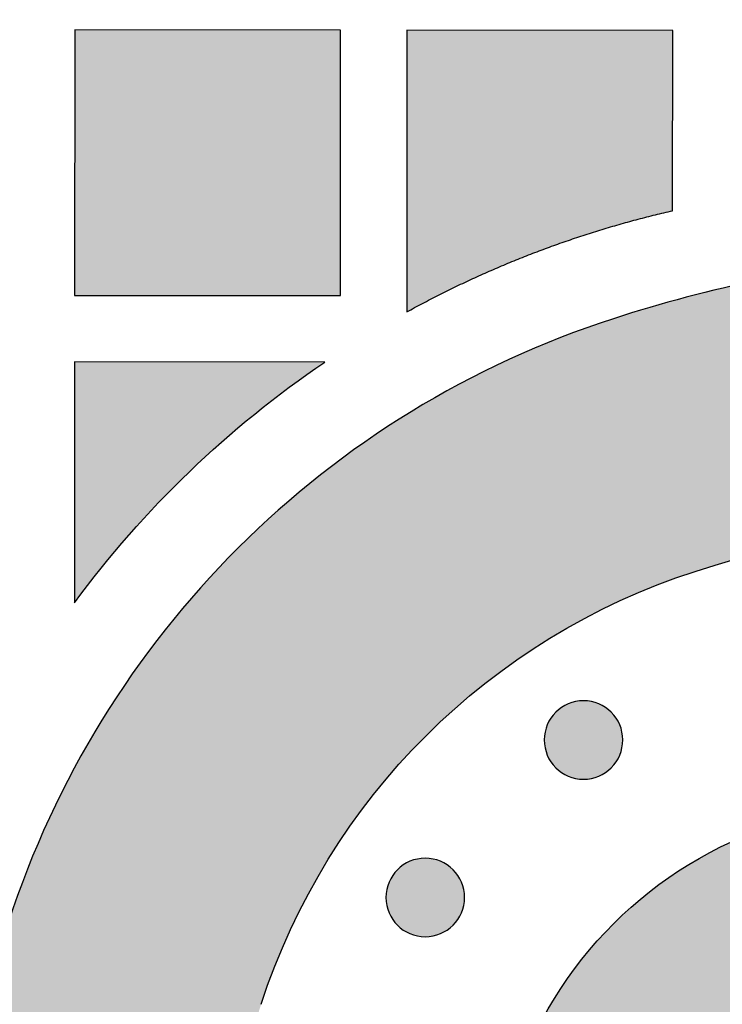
# Model space of a CAD drawing. Header units: millimetres. Extents: x -3873 to -97, y 912 to 4165.
# Tile 47 of 256: x -3629 to -3597, y 1277 to 1321. Entities that reach past the tile are written whole.
import ezdxf

# ---------------------------------------------------------------- set-up
doc = ezdxf.new("R2010")
doc.units = ezdxf.units.MM
doc.layers.add('pattern', color=7, linetype='Continuous', true_color=0x000000)

msp = doc.modelspace()

# ---------------------------------------------------------------- hatches: boundary and pattern name
at = {"layer": 'pattern'}
for points in [[(-3626.726, 1320.912), (-3626.737, 1308.911), (-3614.737, 1308.901), (-3614.727, 1320.901)], [(-3599.734, 1312.739), (-3599.727, 1320.888), (-3611.727, 1320.899), (-3611.738, 1308.165), (-3610.311, 1308.918), (-3608.857, 1309.622), (-3607.38, 1310.275), (-3605.882, 1310.876), (-3605.126, 1311.157), (-3604.365, 1311.424), (-3603.601, 1311.678), (-3602.833, 1311.918), (-3602.062, 1312.144), (-3601.289, 1312.356), (-3600.512, 1312.555)], [(-3530.23, 1298.653), (-3531.637, 1299.004), (-3533.037, 1299.396), (-3534.428, 1299.828), (-3535.81, 1300.299), (-3537.18, 1300.81), (-3538.536, 1301.36), (-3539.878, 1301.949), (-3541.203, 1302.576), (-3542.51, 1303.24), (-3543.797, 1303.94), (-3545.062, 1304.675), (-3546.305, 1305.446), (-3547.524, 1306.249), (-3548.718, 1307.085), (-3549.884, 1307.952), (-3551.023, 1308.849), (-3553.753, 1309.477), (-3556.507, 1310.03), (-3559.282, 1310.508), (-3562.074, 1310.91), (-3564.881, 1311.234), (-3567.7, 1311.48), (-3570.526, 1311.647), (-3573.356, 1311.735), (-3576.189, 1311.744), (-3579.019, 1311.673), (-3581.844, 1311.524), (-3584.66, 1311.297), (-3587.465, 1310.991), (-3590.254, 1310.608), (-3593.025, 1310.149), (-3595.776, 1309.615), (-3597.449, 1309.242), (-3599.112, 1308.825), (-3600.764, 1308.364), (-3602.402, 1307.859), (-3603.548, 1307.471), (-3604.691, 1307.047), (-3605.827, 1306.587), (-3606.956, 1306.093), (-3608.076, 1305.562), (-3609.186, 1304.997), (-3610.283, 1304.396), (-3611.367, 1303.761), (-3612.434, 1303.092), (-3613.485, 1302.388), (-3614.517, 1301.652), (-3615.529, 1300.884), (-3616.519, 1300.084), (-3617.486, 1299.254), (-3618.429, 1298.394), (-3619.346, 1297.506), (-3620.235, 1296.591), (-3621.097, 1295.65), (-3621.929, 1294.684), (-3622.73, 1293.696), (-3623.5, 1292.685), (-3624.238, 1291.654), (-3624.943, 1290.605), (-3625.614, 1289.538), (-3626.251, 1288.456), (-3626.854, 1287.36), (-3627.421, 1286.251), (-3627.954, 1285.132), (-3628.45, 1284.004), (-3628.912, 1282.868), (-3629.337, 1281.726), (-3629.728, 1280.58), (-3630.146, 1279.244), (-3630.537, 1277.893), (-3630.898, 1276.53), (-3631.231, 1275.155), (-3631.535, 1273.768), (-3631.808, 1272.372), (-3632.051, 1270.966), (-3632.263, 1269.552), (-3632.444, 1268.13), (-3632.594, 1266.703), (-3632.712, 1265.27), (-3632.798, 1263.834), (-3632.851, 1262.394), (-3632.872, 1260.952), (-3632.861, 1259.51), (-3632.818, 1258.068), (-3632.742, 1256.627), (-3632.634, 1255.188), (-3632.494, 1253.753), (-3632.322, 1252.323), (-3632.118, 1250.898), (-3631.882, 1249.48), (-3631.615, 1248.07), (-3631.317, 1246.669), (-3630.989, 1245.277), (-3630.631, 1243.896), (-3630.243, 1242.527), (-3629.826, 1241.17), (-3629.381, 1239.827), (-3628.908, 1238.498), (-3628.407, 1237.184), (-3627.88, 1235.887), (-3626.595, 1233.189), (-3625.389, 1230.45), (-3624.267, 1227.673), (-3623.228, 1224.862), (-3622.275, 1222.021), (-3621.409, 1219.153), (-3620.631, 1216.263), (-3619.942, 1213.355), (-3619.67, 1214.571), (-3619.375, 1215.783), (-3619.057, 1216.99), (-3618.715, 1218.192), (-3618.35, 1219.389), (-3617.962, 1220.578), (-3617.552, 1221.761), (-3617.118, 1222.935), (-3616.663, 1224.101), (-3616.185, 1225.258), (-3615.685, 1226.406), (-3615.164, 1227.543), (-3614.621, 1228.668), (-3614.058, 1229.783), (-3613.474, 1230.885), (-3612.87, 1231.974), (-3613.849, 1233.773), (-3614.772, 1235.604), (-3615.638, 1237.465), (-3616.446, 1239.353), (-3617.195, 1241.265), (-3617.882, 1243.199), (-3618.508, 1245.152), (-3619.072, 1247.12), (-3619.306, 1248.022), (-3619.525, 1248.929), (-3619.728, 1249.843), (-3619.915, 1250.761), (-3620.086, 1251.685), (-3620.24, 1252.613), (-3620.378, 1253.546), (-3620.499, 1254.482), (-3620.603, 1255.422), (-3620.691, 1256.364), (-3620.761, 1257.309), (-3620.815, 1258.255), (-3620.851, 1259.203), (-3620.87, 1260.152), (-3620.871, 1261.102), (-3620.856, 1262.051), (-3620.823, 1263), (-3620.773, 1263.949), (-3620.706, 1264.895), (-3620.622, 1265.84), (-3620.52, 1266.783), (-3620.402, 1267.723), (-3620.267, 1268.66), (-3620.115, 1269.593), (-3619.946, 1270.521), (-3619.761, 1271.446), (-3619.56, 1272.365), (-3619.342, 1273.279), (-3619.109, 1274.187), (-3618.86, 1275.089), (-3618.595, 1275.984), (-3618.315, 1276.872), (-3618.035, 1277.694), (-3617.73, 1278.513), (-3617.399, 1279.328), (-3617.042, 1280.137), (-3616.661, 1280.94), (-3616.254, 1281.735), (-3615.821, 1282.522), (-3615.364, 1283.298), (-3614.883, 1284.063), (-3614.377, 1284.816), (-3613.848, 1285.555), (-3613.295, 1286.28), (-3612.721, 1286.99), (-3612.124, 1287.682), (-3611.506, 1288.357), (-3610.868, 1289.014), (-3610.21, 1289.651), (-3609.534, 1290.267), (-3608.84, 1290.863), (-3608.13, 1291.437), (-3607.404, 1291.988), (-3606.664, 1292.516), (-3605.91, 1293.02), (-3605.144, 1293.5), (-3604.367, 1293.956), (-3603.58, 1294.387), (-3602.784, 1294.792), (-3601.981, 1295.173), (-3601.171, 1295.528), (-3600.355, 1295.857), (-3599.536, 1296.161), (-3598.713, 1296.44), (-3597.825, 1296.718), (-3596.929, 1296.981), (-3596.027, 1297.229), (-3595.118, 1297.461), (-3594.204, 1297.676), (-3593.284, 1297.876), (-3592.36, 1298.06), (-3591.431, 1298.227), (-3590.497, 1298.377), (-3589.561, 1298.511), (-3588.62, 1298.627), (-3587.678, 1298.727), (-3586.732, 1298.81), (-3585.786, 1298.875), (-3584.837, 1298.924), (-3583.888, 1298.955), (-3582.939, 1298.969), (-3581.989, 1298.965), (-3581.04, 1298.945), (-3580.092, 1298.907), (-3579.146, 1298.852), (-3578.201, 1298.78), (-3577.259, 1298.691), (-3576.32, 1298.585), (-3575.384, 1298.462), (-3574.451, 1298.322), (-3573.523, 1298.166), (-3572.6, 1297.994), (-3571.681, 1297.805), (-3570.768, 1297.601), (-3569.861, 1297.381), (-3568.96, 1297.145), (-3566.991, 1296.577), (-3565.038, 1295.947), (-3563.103, 1295.255), (-3561.19, 1294.503), (-3559.302, 1293.691), (-3557.441, 1292.82), (-3555.611, 1291.892), (-3553.812, 1290.909), (-3552.46, 1291.673), (-3551.085, 1292.404), (-3549.688, 1293.099), (-3548.271, 1293.759), (-3546.835, 1294.382), (-3545.382, 1294.967), (-3543.913, 1295.515), (-3542.43, 1296.024), (-3540.933, 1296.494), (-3539.425, 1296.924), (-3537.908, 1297.313), (-3536.382, 1297.663), (-3534.85, 1297.971), (-3533.313, 1298.239), (-3531.773, 1298.467)], [(-3626.749, 1295.019), (-3626.158, 1295.803), (-3625.55, 1296.576), (-3624.924, 1297.337), (-3624.282, 1298.085), (-3623.624, 1298.82), (-3622.95, 1299.542), (-3622.26, 1300.249), (-3621.555, 1300.942), (-3620.835, 1301.619), (-3620.102, 1302.281), (-3619.355, 1302.927), (-3618.594, 1303.556), (-3617.822, 1304.168), (-3617.037, 1304.764), (-3616.241, 1305.342), (-3615.435, 1305.901), (-3626.74, 1305.911)], [(-3602.5, 1287.563), (-3602.528, 1287.536), (-3602.557, 1287.509), (-3602.587, 1287.482), (-3602.618, 1287.456), (-3602.65, 1287.43), (-3602.682, 1287.405), (-3602.715, 1287.38), (-3602.75, 1287.356), (-3602.784, 1287.333), (-3602.82, 1287.31), (-3602.857, 1287.288), (-3602.894, 1287.267), (-3602.932, 1287.247), (-3602.971, 1287.227), (-3603.01, 1287.208), (-3603.05, 1287.19), (-3603.091, 1287.173), (-3603.132, 1287.157), (-3603.174, 1287.142), (-3603.217, 1287.128), (-3603.26, 1287.115), (-3603.303, 1287.103), (-3603.347, 1287.092), (-3603.392, 1287.082), (-3603.436, 1287.073), (-3603.481, 1287.066), (-3603.526, 1287.059), (-3603.572, 1287.054), (-3603.618, 1287.05), (-3603.663, 1287.047), (-3603.709, 1287.045), (-3603.755, 1287.045), (-3603.801, 1287.046), (-3603.847, 1287.047), (-3603.893, 1287.05), (-3603.938, 1287.055), (-3603.984, 1287.06), (-3604.029, 1287.066), (-3604.074, 1287.074), (-3604.119, 1287.083), (-3604.163, 1287.093), (-3604.207, 1287.104), (-3604.25, 1287.116), (-3604.293, 1287.129), (-3604.336, 1287.143), (-3604.378, 1287.158), (-3604.419, 1287.174), (-3604.46, 1287.191), (-3604.5, 1287.209), (-3604.539, 1287.228), (-3604.578, 1287.248), (-3604.616, 1287.269), (-3604.653, 1287.29), (-3604.69, 1287.312), (-3604.725, 1287.335), (-3604.76, 1287.358), (-3604.794, 1287.382), (-3604.828, 1287.407), (-3604.86, 1287.432), (-3604.892, 1287.458), (-3604.922, 1287.484), (-3604.952, 1287.511), (-3604.981, 1287.538), (-3605.009, 1287.566), (-3605.037, 1287.594), (-3605.064, 1287.623), (-3605.091, 1287.653), (-3605.117, 1287.684), (-3605.143, 1287.715), (-3605.168, 1287.748), (-3605.192, 1287.781), (-3605.216, 1287.815), (-3605.24, 1287.85), (-3605.263, 1287.886), (-3605.285, 1287.922), (-3605.306, 1287.96), (-3605.326, 1287.998), (-3605.346, 1288.036), (-3605.365, 1288.076), (-3605.383, 1288.116), (-3605.4, 1288.157), (-3605.416, 1288.198), (-3605.431, 1288.24), (-3605.445, 1288.282), (-3605.458, 1288.325), (-3605.47, 1288.369), (-3605.481, 1288.413), (-3605.491, 1288.457), (-3605.499, 1288.502), (-3605.507, 1288.547), (-3605.513, 1288.592), (-3605.519, 1288.637), (-3605.523, 1288.683), (-3605.526, 1288.729), (-3605.527, 1288.775), (-3605.528, 1288.821), (-3605.527, 1288.867), (-3605.525, 1288.913), (-3605.522, 1288.958), (-3605.518, 1289.004), (-3605.513, 1289.049), (-3605.506, 1289.095), (-3605.499, 1289.14), (-3605.49, 1289.184), (-3605.48, 1289.229), (-3605.469, 1289.272), (-3605.457, 1289.316), (-3605.444, 1289.359), (-3605.43, 1289.401), (-3605.415, 1289.443), (-3605.398, 1289.485), (-3605.381, 1289.525), (-3605.363, 1289.565), (-3605.345, 1289.605), (-3605.325, 1289.643), (-3605.304, 1289.681), (-3605.283, 1289.719), (-3605.261, 1289.755), (-3605.238, 1289.791), (-3605.215, 1289.826), (-3605.191, 1289.86), (-3605.166, 1289.893), (-3605.141, 1289.926), (-3605.115, 1289.957), (-3605.089, 1289.988), (-3605.062, 1290.018), (-3605.035, 1290.047), (-3605.007, 1290.075), (-3604.979, 1290.102), (-3604.95, 1290.13), (-3604.92, 1290.156), (-3604.889, 1290.182), (-3604.858, 1290.208), (-3604.825, 1290.233), (-3604.792, 1290.258), (-3604.758, 1290.282), (-3604.723, 1290.305), (-3604.687, 1290.328), (-3604.651, 1290.35), (-3604.613, 1290.371), (-3604.575, 1290.392), (-3604.536, 1290.411), (-3604.497, 1290.43), (-3604.457, 1290.448), (-3604.416, 1290.465), (-3604.375, 1290.481), (-3604.333, 1290.496), (-3604.29, 1290.51), (-3604.247, 1290.523), (-3604.204, 1290.535), (-3604.16, 1290.546), (-3604.116, 1290.556), (-3604.071, 1290.565), (-3604.026, 1290.572), (-3603.981, 1290.579), (-3603.935, 1290.584), (-3603.89, 1290.588), (-3603.844, 1290.591), (-3603.798, 1290.593), (-3603.752, 1290.593), (-3603.706, 1290.593), (-3603.66, 1290.591), (-3603.615, 1290.588), (-3603.569, 1290.584), (-3603.523, 1290.578), (-3603.478, 1290.572), (-3603.433, 1290.564), (-3603.389, 1290.556), (-3603.344, 1290.546), (-3603.3, 1290.535), (-3603.257, 1290.523), (-3603.214, 1290.509), (-3603.171, 1290.495), (-3603.13, 1290.48), (-3603.088, 1290.464), (-3603.048, 1290.447), (-3603.007, 1290.429), (-3602.968, 1290.41), (-3602.929, 1290.39), (-3602.891, 1290.37), (-3602.854, 1290.349), (-3602.818, 1290.326), (-3602.782, 1290.304), (-3602.747, 1290.28), (-3602.713, 1290.256), (-3602.68, 1290.231), (-3602.647, 1290.206), (-3602.616, 1290.18), (-3602.585, 1290.154), (-3602.555, 1290.127), (-3602.526, 1290.1), (-3602.498, 1290.073), (-3602.47, 1290.045), (-3602.443, 1290.015), (-3602.417, 1289.986), (-3602.39, 1289.955), (-3602.365, 1289.923), (-3602.339, 1289.891), (-3602.315, 1289.857), (-3602.291, 1289.823), (-3602.267, 1289.788), (-3602.245, 1289.753), (-3602.223, 1289.716), (-3602.201, 1289.679), (-3602.181, 1289.641), (-3602.161, 1289.602), (-3602.143, 1289.563), (-3602.125, 1289.522), (-3602.108, 1289.482), (-3602.092, 1289.44), (-3602.077, 1289.398), (-3602.062, 1289.356), (-3602.049, 1289.313), (-3602.037, 1289.269), (-3602.027, 1289.226), (-3602.017, 1289.181), (-3602.008, 1289.137), (-3602, 1289.092), (-3601.994, 1289.046), (-3601.989, 1289.001), (-3601.985, 1288.955), (-3601.982, 1288.909), (-3601.98, 1288.864), (-3601.979, 1288.818), (-3601.98, 1288.772), (-3601.982, 1288.726), (-3601.985, 1288.68), (-3601.989, 1288.634), (-3601.994, 1288.589), (-3602.001, 1288.544), (-3602.009, 1288.499), (-3602.017, 1288.454), (-3602.027, 1288.41), (-3602.038, 1288.366), (-3602.05, 1288.322), (-3602.063, 1288.279), (-3602.078, 1288.237), (-3602.093, 1288.195), (-3602.109, 1288.154), (-3602.126, 1288.113), (-3602.144, 1288.073), (-3602.163, 1288.034), (-3602.182, 1287.995), (-3602.203, 1287.957), (-3602.224, 1287.92), (-3602.246, 1287.883), (-3602.269, 1287.847), (-3602.293, 1287.813), (-3602.317, 1287.778), (-3602.341, 1287.745), (-3602.367, 1287.713), (-3602.392, 1287.681), (-3602.419, 1287.65), (-3602.445, 1287.621), (-3602.473, 1287.592)], [(-3585.931, 1234.105), (-3599.975, 1233.95), (-3600.6, 1234.882), (-3601.205, 1235.829), (-3601.791, 1236.79), (-3602.358, 1237.764), (-3602.905, 1238.75), (-3603.43, 1239.749), (-3603.935, 1240.759), (-3604.419, 1241.779), (-3604.881, 1242.81), (-3605.321, 1243.85), (-3605.738, 1244.898), (-3606.133, 1245.954), (-3606.506, 1247.018), (-3606.855, 1248.087), (-3607.182, 1249.163), (-3607.485, 1250.243), (-3607.666, 1250.938), (-3607.834, 1251.637), (-3607.991, 1252.341), (-3608.135, 1253.048), (-3608.266, 1253.76), (-3608.385, 1254.475), (-3608.491, 1255.194), (-3608.585, 1255.915), (-3608.665, 1256.639), (-3608.733, 1257.365), (-3608.787, 1258.092), (-3608.828, 1258.822), (-3608.856, 1259.552), (-3608.87, 1260.283), (-3608.872, 1261.015), (-3608.86, 1261.746), (-3608.835, 1262.477), (-3608.796, 1263.208), (-3608.744, 1263.937), (-3608.679, 1264.665), (-3608.601, 1265.392), (-3608.51, 1266.116), (-3608.406, 1266.837), (-3608.289, 1267.556), (-3608.159, 1268.272), (-3608.016, 1268.984), (-3607.861, 1269.692), (-3607.694, 1270.396), (-3607.514, 1271.096), (-3607.322, 1271.79), (-3607.118, 1272.48), (-3606.902, 1273.164), (-3606.733, 1273.662), (-3606.548, 1274.159), (-3606.347, 1274.652), (-3606.131, 1275.143), (-3605.9, 1275.629), (-3605.653, 1276.111), (-3605.391, 1276.587), (-3605.114, 1277.058), (-3604.823, 1277.521), (-3604.516, 1277.978), (-3604.196, 1278.426), (-3603.861, 1278.865), (-3603.513, 1279.295), (-3603.151, 1279.714), (-3602.777, 1280.123), (-3602.39, 1280.521), (-3601.992, 1280.907), (-3601.582, 1281.281), (-3601.162, 1281.641), (-3600.731, 1281.989), (-3600.291, 1282.323), (-3599.843, 1282.643), (-3599.386, 1282.949), (-3598.922, 1283.239), (-3598.451, 1283.516), (-3597.974, 1283.777), (-3597.492, 1284.022), (-3597.005, 1284.253), (-3596.514, 1284.468), (-3596.02, 1284.668), (-3595.524, 1284.852), (-3595.025, 1285.021), (-3594.341, 1285.235), (-3593.651, 1285.438), (-3592.956, 1285.628), (-3592.256, 1285.807), (-3591.551, 1285.973), (-3590.843, 1286.127), (-3590.131, 1286.269), (-3589.415, 1286.397), (-3588.696, 1286.513), (-3587.974, 1286.616), (-3587.25, 1286.706), (-3586.523, 1286.783), (-3585.795, 1286.846), (-3585.066, 1286.897), (-3584.335, 1286.934), (-3583.604, 1286.958), (-3582.872, 1286.969), (-3582.141, 1286.966), (-3581.41, 1286.95), (-3580.679, 1286.921), (-3579.95, 1286.879), (-3579.223, 1286.823), (-3578.497, 1286.755), (-3577.773, 1286.673), (-3577.052, 1286.578), (-3576.334, 1286.471), (-3575.619, 1286.351), (-3574.907, 1286.218), (-3574.2, 1286.073), (-3573.496, 1285.915), (-3572.798, 1285.745), (-3572.104, 1285.564), (-3571.024, 1285.258), (-3569.949, 1284.93), (-3568.879, 1284.578), (-3567.817, 1284.204), (-3566.761, 1283.807), (-3565.713, 1283.388), (-3564.674, 1282.946), (-3563.645, 1282.482), (-3562.625, 1281.997), (-3561.616, 1281.49), (-3560.618, 1280.963), (-3559.633, 1280.415), (-3558.66, 1279.846), (-3557.7, 1279.258), (-3556.754, 1278.651), (-3555.823, 1278.025), (-3556.003, 1263.981), (-3557.443, 1265.306), (-3558.929, 1266.582), (-3560.458, 1267.806), (-3562.028, 1268.976), (-3562.779, 1269.502), (-3563.547, 1270.012), (-3564.331, 1270.505), (-3565.13, 1270.98), (-3565.944, 1271.436), (-3566.772, 1271.874), (-3567.614, 1272.291), (-3568.469, 1272.689), (-3569.335, 1273.066), (-3570.213, 1273.421), (-3571.102, 1273.754), (-3572, 1274.065), (-3572.907, 1274.354), (-3573.822, 1274.619), (-3574.744, 1274.861), (-3575.672, 1275.079), (-3576.606, 1275.273), (-3577.544, 1275.443), (-3578.486, 1275.589), (-3579.43, 1275.711), (-3580.375, 1275.808), (-3581.321, 1275.881), (-3582.267, 1275.93), (-3583.212, 1275.954), (-3584.154, 1275.955), (-3585.093, 1275.931), (-3586.029, 1275.884), (-3586.96, 1275.814), (-3587.885, 1275.721), (-3588.803, 1275.605), (-3589.715, 1275.467), (-3590.618, 1275.308), (-3590.761, 1275.279), (-3590.904, 1275.248), (-3591.047, 1275.214), (-3591.19, 1275.178), (-3591.334, 1275.139), (-3591.477, 1275.097), (-3591.62, 1275.052), (-3591.763, 1275.004), (-3591.906, 1274.954), (-3592.048, 1274.901), (-3592.19, 1274.844), (-3592.331, 1274.785), (-3592.472, 1274.724), (-3592.612, 1274.659), (-3592.751, 1274.592), (-3592.889, 1274.522), (-3593.026, 1274.449), (-3593.163, 1274.373), (-3593.298, 1274.294), (-3593.432, 1274.213), (-3593.565, 1274.129), (-3593.696, 1274.042), (-3593.826, 1273.953), (-3593.955, 1273.861), (-3594.081, 1273.766), (-3594.207, 1273.669), (-3594.33, 1273.57), (-3594.452, 1273.468), (-3594.571, 1273.363), (-3594.689, 1273.257), (-3594.805, 1273.148), (-3594.918, 1273.036), (-3595.03, 1272.923), (-3595.139, 1272.807), (-3595.246, 1272.69), (-3595.351, 1272.57), (-3595.453, 1272.449), (-3595.553, 1272.326), (-3595.65, 1272.201), (-3595.745, 1272.074), (-3595.837, 1271.946), (-3595.926, 1271.816), (-3596.013, 1271.685), (-3596.097, 1271.552), (-3596.179, 1271.418), (-3596.258, 1271.283), (-3596.334, 1271.147), (-3596.407, 1271.01), (-3596.477, 1270.872), (-3596.545, 1270.732), (-3596.61, 1270.593), (-3596.672, 1270.452), (-3596.731, 1270.311), (-3596.787, 1270.169), (-3596.841, 1270.027), (-3596.892, 1269.885), (-3596.94, 1269.742), (-3596.985, 1269.599), (-3597.027, 1269.455), (-3597.066, 1269.312), (-3597.103, 1269.169), (-3597.137, 1269.026), (-3597.168, 1268.883), (-3597.197, 1268.74), (-3597.358, 1267.837), (-3597.498, 1266.926), (-3597.615, 1266.007), (-3597.71, 1265.082), (-3597.782, 1264.152), (-3597.83, 1263.217), (-3597.855, 1262.277), (-3597.856, 1261.335), (-3597.834, 1260.39), (-3597.787, 1259.444), (-3597.715, 1258.498), (-3597.62, 1257.552), (-3597.5, 1256.608), (-3597.355, 1255.666), (-3597.187, 1254.728), (-3596.994, 1253.794), (-3596.778, 1252.865), (-3596.537, 1251.943), (-3596.274, 1251.027), (-3595.987, 1250.12), (-3595.678, 1249.221), (-3595.346, 1248.332), (-3594.992, 1247.453), (-3594.617, 1246.586), (-3594.221, 1245.731), (-3593.805, 1244.889), (-3593.369, 1244.06), (-3592.913, 1243.245), (-3592.44, 1242.445), (-3591.948, 1241.66), (-3591.44, 1240.891), (-3590.915, 1240.139), (-3589.748, 1238.567), (-3588.527, 1237.036), (-3587.254, 1235.548)], [(-3609.647, 1280.445), (-3609.675, 1280.417), (-3609.704, 1280.39), (-3609.734, 1280.364), (-3609.765, 1280.337), (-3609.797, 1280.312), (-3609.829, 1280.286), (-3609.863, 1280.262), (-3609.897, 1280.238), (-3609.932, 1280.214), (-3609.967, 1280.192), (-3610.004, 1280.17), (-3610.041, 1280.148), (-3610.079, 1280.128), (-3610.118, 1280.108), (-3610.157, 1280.089), (-3610.197, 1280.072), (-3610.238, 1280.055), (-3610.28, 1280.039), (-3610.322, 1280.023), (-3610.364, 1280.009), (-3610.407, 1279.996), (-3610.45, 1279.984), (-3610.494, 1279.973), (-3610.539, 1279.964), (-3610.583, 1279.955), (-3610.628, 1279.947), (-3610.674, 1279.941), (-3610.719, 1279.936), (-3610.765, 1279.931), (-3610.81, 1279.929), (-3610.856, 1279.927), (-3610.902, 1279.926), (-3610.948, 1279.927), (-3610.994, 1279.929), (-3611.04, 1279.932), (-3611.086, 1279.936), (-3611.131, 1279.941), (-3611.176, 1279.948), (-3611.221, 1279.955), (-3611.266, 1279.964), (-3611.31, 1279.974), (-3611.354, 1279.985), (-3611.397, 1279.997), (-3611.44, 1280.01), (-3611.483, 1280.024), (-3611.525, 1280.04), (-3611.566, 1280.056), (-3611.607, 1280.073), (-3611.647, 1280.091), (-3611.686, 1280.11), (-3611.725, 1280.129), (-3611.763, 1280.15), (-3611.8, 1280.171), (-3611.837, 1280.193), (-3611.872, 1280.216), (-3611.907, 1280.239), (-3611.941, 1280.264), (-3611.975, 1280.288), (-3612.007, 1280.313), (-3612.039, 1280.339), (-3612.069, 1280.366), (-3612.099, 1280.392), (-3612.128, 1280.419), (-3612.156, 1280.447), (-3612.184, 1280.475), (-3612.211, 1280.504), (-3612.238, 1280.534), (-3612.264, 1280.565), (-3612.29, 1280.597), (-3612.315, 1280.629), (-3612.34, 1280.662), (-3612.364, 1280.696), (-3612.387, 1280.731), (-3612.41, 1280.767), (-3612.432, 1280.804), (-3612.453, 1280.841), (-3612.473, 1280.879), (-3612.493, 1280.918), (-3612.512, 1280.957), (-3612.53, 1280.997), (-3612.547, 1281.038), (-3612.563, 1281.079), (-3612.578, 1281.121), (-3612.592, 1281.164), (-3612.605, 1281.207), (-3612.617, 1281.25), (-3612.628, 1281.294), (-3612.638, 1281.338), (-3612.646, 1281.383), (-3612.654, 1281.428), (-3612.66, 1281.473), (-3612.666, 1281.519), (-3612.67, 1281.564), (-3612.673, 1281.61), (-3612.674, 1281.656), (-3612.675, 1281.702), (-3612.674, 1281.748), (-3612.673, 1281.794), (-3612.67, 1281.84), (-3612.665, 1281.885), (-3612.66, 1281.931), (-3612.654, 1281.976), (-3612.646, 1282.021), (-3612.637, 1282.066), (-3612.627, 1282.11), (-3612.616, 1282.154), (-3612.604, 1282.197), (-3612.591, 1282.24), (-3612.577, 1282.283), (-3612.562, 1282.325), (-3612.546, 1282.366), (-3612.528, 1282.407), (-3612.51, 1282.447), (-3612.492, 1282.486), (-3612.472, 1282.525), (-3612.451, 1282.563), (-3612.43, 1282.6), (-3612.408, 1282.637), (-3612.385, 1282.672), (-3612.362, 1282.707), (-3612.338, 1282.741), (-3612.313, 1282.775), (-3612.288, 1282.807), (-3612.262, 1282.839), (-3612.236, 1282.869), (-3612.209, 1282.899), (-3612.182, 1282.928), (-3612.154, 1282.956), (-3612.126, 1282.984), (-3612.097, 1283.011), (-3612.067, 1283.038), (-3612.036, 1283.064), (-3612.005, 1283.09), (-3611.972, 1283.115), (-3611.939, 1283.139), (-3611.905, 1283.163), (-3611.87, 1283.187), (-3611.834, 1283.209), (-3611.798, 1283.231), (-3611.76, 1283.253), (-3611.722, 1283.273), (-3611.684, 1283.293), (-3611.644, 1283.312), (-3611.604, 1283.33), (-3611.563, 1283.347), (-3611.522, 1283.363), (-3611.48, 1283.378), (-3611.437, 1283.392), (-3611.394, 1283.405), (-3611.351, 1283.417), (-3611.307, 1283.428), (-3611.263, 1283.438), (-3611.218, 1283.446), (-3611.173, 1283.454), (-3611.128, 1283.46), (-3611.082, 1283.466), (-3611.037, 1283.47), (-3610.991, 1283.473), (-3610.945, 1283.474), (-3610.899, 1283.475), (-3610.853, 1283.474), (-3610.807, 1283.472), (-3610.762, 1283.469), (-3610.716, 1283.465), (-3610.67, 1283.46), (-3610.625, 1283.453), (-3610.58, 1283.446), (-3610.536, 1283.437), (-3610.491, 1283.427), (-3610.447, 1283.416), (-3610.404, 1283.404), (-3610.361, 1283.391), (-3610.319, 1283.377), (-3610.277, 1283.361), (-3610.235, 1283.345), (-3610.195, 1283.328), (-3610.155, 1283.31), (-3610.115, 1283.291), (-3610.076, 1283.272), (-3610.038, 1283.251), (-3610.001, 1283.23), (-3609.965, 1283.208), (-3609.929, 1283.185), (-3609.894, 1283.162), (-3609.86, 1283.138), (-3609.827, 1283.113), (-3609.794, 1283.088), (-3609.763, 1283.062), (-3609.732, 1283.036), (-3609.702, 1283.009), (-3609.673, 1282.982), (-3609.645, 1282.954), (-3609.618, 1282.926), (-3609.59, 1282.897), (-3609.564, 1282.867), (-3609.537, 1282.836), (-3609.512, 1282.805), (-3609.487, 1282.772), (-3609.462, 1282.739), (-3609.438, 1282.705), (-3609.415, 1282.67), (-3609.392, 1282.634), (-3609.37, 1282.597), (-3609.349, 1282.56), (-3609.328, 1282.522), (-3609.308, 1282.483), (-3609.29, 1282.444), (-3609.272, 1282.404), (-3609.255, 1282.363), (-3609.239, 1282.322), (-3609.224, 1282.28), (-3609.21, 1282.237), (-3609.197, 1282.194), (-3609.185, 1282.151), (-3609.174, 1282.107), (-3609.164, 1282.063), (-3609.155, 1282.018), (-3609.147, 1281.973), (-3609.141, 1281.928), (-3609.136, 1281.882), (-3609.132, 1281.837), (-3609.129, 1281.791), (-3609.127, 1281.745), (-3609.126, 1281.699), (-3609.127, 1281.653), (-3609.129, 1281.607), (-3609.132, 1281.561), (-3609.136, 1281.516), (-3609.141, 1281.47), (-3609.148, 1281.425), (-3609.156, 1281.38), (-3609.164, 1281.335), (-3609.174, 1281.291), (-3609.185, 1281.247), (-3609.197, 1281.204), (-3609.211, 1281.161), (-3609.225, 1281.118), (-3609.24, 1281.076), (-3609.256, 1281.035), (-3609.273, 1280.994), (-3609.291, 1280.954), (-3609.31, 1280.915), (-3609.33, 1280.876), (-3609.35, 1280.838), (-3609.371, 1280.801), (-3609.393, 1280.764), (-3609.416, 1280.729), (-3609.44, 1280.694), (-3609.464, 1280.66), (-3609.488, 1280.627), (-3609.514, 1280.594), (-3609.539, 1280.563), (-3609.566, 1280.532), (-3609.592, 1280.502), (-3609.62, 1280.473)]]:
    msp.add_hatch(color=256, dxfattribs=at).paths.add_polyline_path(points, flags=0)

# ---------------------------------------------------------------- linework, layer by layer
for p, q in [((-3611.727, 1320.899), (-3611.738, 1308.165)), ((-3599.727, 1320.888), (-3611.727, 1320.899)), ((-3599.734, 1312.739), (-3599.727, 1320.888))]:
    msp.add_line(p, q, dxfattribs=at)
msp.add_lwpolyline([(-3626.726, 1320.912), (-3626.737, 1308.911), (-3614.737, 1308.901), (-3614.727, 1320.901)], close=True, dxfattribs=at)
msp.add_lwpolyline([(-3615.435, 1305.901), (-3626.74, 1305.911), (-3626.749, 1295.019)], dxfattribs=at)
at = {"layer": 'pattern', "extrusion": (0, 0, -1)}
for centre in [(3603.754, 1288.819), (3610.901, 1281.701)]:
    msp.add_circle(centre, 1.774, dxfattribs=at)
for centre, radius, start, end in [((3328.367, 1457.006), 387.7, 319.32633, 359.79044), ((3589.355, 1267.463), 46.45, 36.3866, 55.8438), ((3582.65, 1246.704), 52.266, 72.1011, 105.1846), ((3589.355, 1267.463), 30.45, 17.9987, 72.1011), ((3589.355, 1267.463), 18.45, 17.9987, 72.1011)]:
    msp.add_arc(centre, radius, start, end, dxfattribs=at)
at = {"layer": 'pattern'}
for centre, radius, start, end in [((-3582.65, 1246.704), 64.266, 101.78476, 107.89887), ((-3589.355, 1267.463), 42.45, 107.8989, 162.0013), ((-3568.607, 1260.722), 64.266, 162.00127, 202.73383)]:
    msp.add_arc(centre, radius, start, end, dxfattribs=at)
msp.add_rational_spline([(-3611.738, 1308.165), (-3606.029, 1311.304), (-3599.734, 1312.739)], [1, 0.990307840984, 1], degree=2, dxfattribs=at)

doc.saveas('drawing.dxf')
